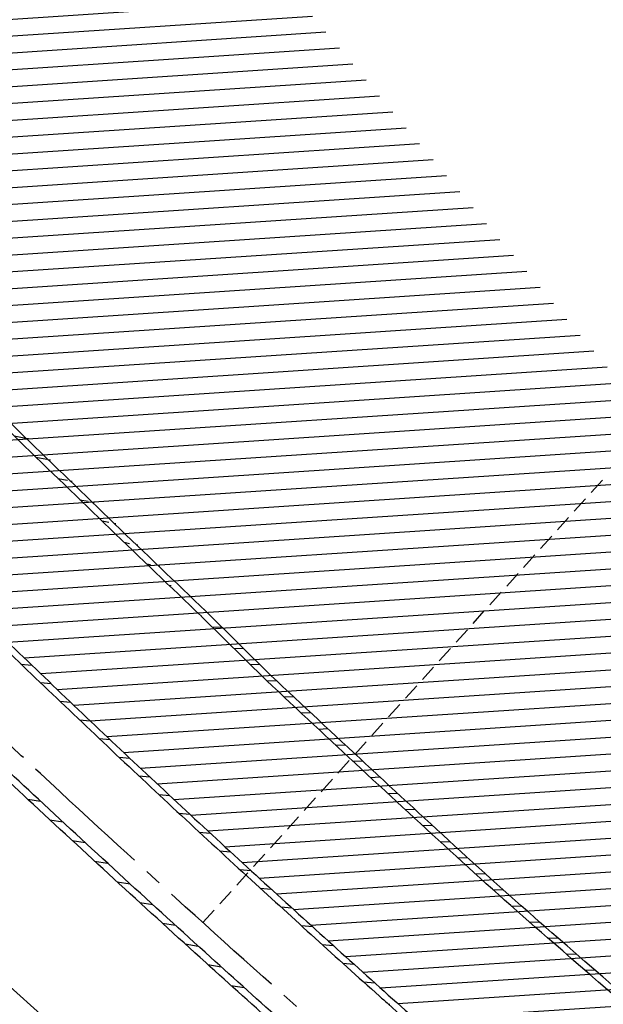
# Model space of a CAD drawing. Extents: x 454519 to 459636, y 422856 to 428936.
# Tile 49 of 82: x 455968 to 456003, y 426963 to 427021. Entities that reach past the tile are written whole.
import ezdxf

# ---------------------------------------------------------------- set-up
doc = ezdxf.new("R2010")
doc.units = 0
doc.header["$LTSCALE"] = 2
doc.header["$MEASUREMENT"] = 0
doc.linetypes.add('ACHSE', pattern=[5.5, 4, -0.5, 0.5, -0.5])
doc.linetypes.add('GESTRICHELT', pattern=[0.75, 0.5, -0.25])
for name, color, linetype in [('ACHSETOP', 1, 'ACHSE'), ('FBR', 8, 'CONTINUOUS'), ('HEKTOM', 1, 'GESTRICHELT'), ('RINNE', 8, 'CONTINUOUS')]:
    doc.layers.add(name, color=color, linetype=linetype)
pattern_1 = [(3.773975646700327, (455992.015078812, 426960.8069440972), (-0.06582068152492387, 0.9978314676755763), [])]

msp = doc.modelspace()

# ---------------------------------------------------------------- hatches: boundary and pattern name
at = {"layer": 'RINNE'}
h = msp.add_hatch(dxfattribs=at)
h.set_pattern_fill('_USER', color=256, angle=45, pattern_type=0)
h.set_pattern_definition(pattern_1)
edge = h.paths.add_edge_path()
edge.add_arc((456706.4411801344, 427762.6067025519), 1073.912395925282, 228.1096512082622, 228.1470441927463)
edge.add_arc((456678.3279720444, 427731.2222189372), 1031.7776325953, 228.1470442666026, 228.7443340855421)
edge.add_arc((456817.1179151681, 427889.450250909), 1242.250334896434, 228.7443340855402, 229.2591103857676)
edge.add_arc((456655.3540386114, 427701.6536522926), 994.3892564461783, 229.2591103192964, 229.8344777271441)
edge.add_arc((456546.6304406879, 427572.8394985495), 825.8250047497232, 229.8344777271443, 230.5237640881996)
edge.add_arc((456558.4786236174, 427587.2246473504), 844.4613119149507, 230.5237641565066, 231.2054021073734)
edge.add_arc((456542.6020572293, 427567.4743682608), 819.1208524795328, 231.2054021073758, 231.9337716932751)
edge.add_arc((456729.1171736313, 427805.6348815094), 1121.624271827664, 231.9337716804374, 232.5562171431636)
edge.add_arc((456934.778702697, 428074.2034105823), 1459.892980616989, 232.5562171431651, 233.1286341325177)
edge.add_arc((456379.8464456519, 427334.3332336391), 535.0374845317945, 233.1286341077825, 234.0741831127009)
edge.add_arc((457408.1106984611, 428753.4778926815), 2287.549663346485, 234.0741831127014, 234.3800631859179)
edge.add_arc((456866.2793526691, 427997.2119791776), 1357.216744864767, 234.3800631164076, 234.7771743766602)
edge.add_arc((464010.5409575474, 438116.287582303), 13744.15199700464, 234.7771743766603, 234.830846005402)
edge.add_arc((452553.3409649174, 421856.0940063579), 6147.085440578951, 54.750590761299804, 54.83084403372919, ccw=False)
edge.add_arc((450423.3889629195, 418842.2157004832), 9837.635260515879, 54.68319294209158, 54.75059076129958, ccw=False)
edge.add_arc((457138.5254113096, 428320.4463469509), 1778.298352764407, 234.6831918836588, 234.8417144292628)
edge.add_arc((456312.9742775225, 427148.3422582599), 344.6447442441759, 234.8417144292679, 235.0346464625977)
edge.add_arc((455651.1323267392, 426201.9165695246), 810.2389521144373, 54.90881386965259, 55.03464184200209, ccw=False)
edge.add_arc((626422.3025217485, 508282.4458920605), 188910.6484772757, 205.3823657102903, 205.3841142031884)
edge.add_arc((456954.5834788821, 427870.8300588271), 1333.102490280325, 205.3841352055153, 205.4049463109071)
edge.add_arc((458532.7138070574, 428620.3483963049), 3080.178067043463, 205.4049463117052, 205.4263619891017)
edge.add_arc((1550284.820349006, 947638.4946961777), 1211923.632914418, 205.4263799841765, 205.4274597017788)
edge.add_arc((477688.698213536, 437702.3092579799), 24280.01867683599, 205.427459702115, 205.4469566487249)
edge.add_arc((517203.975589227, 456505.2410412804), 68040.81608416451, 205.4469541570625, 205.4586010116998)
edge.add_arc((456349.458995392, 427533.0808383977), 641.5708607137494, 205.4586010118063, 206.274924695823)
edge.add_arc((456893.6314883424, 427801.7313742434), 1248.445487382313, 206.2749247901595, 206.8602051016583)
edge.add_arc((456329.0991548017, 427515.8206175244), 615.6408442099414, 206.8602051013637, 207.7298477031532)
edge.add_arc((456730.4794299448, 427726.8167759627), 1069.100328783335, 207.7298477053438, 208.389861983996)
edge.add_arc((456776.6581306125, 427751.7749475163), 1121.592068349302, 208.3898619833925, 208.9733635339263)
edge.add_arc((456927.9310900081, 427835.5350069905), 1294.50608110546, 208.973363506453, 209.516510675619)
edge.add_arc((456713.8403745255, 427714.3268531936), 1048.485246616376, 209.5165106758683, 210.1493311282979)
edge.add_arc((456739.9802721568, 427729.5097063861), 1078.714591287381, 210.1493311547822, 210.7732249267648)
edge.add_arc((456488.7789916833, 427579.9227502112), 786.347799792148, 210.7732249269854, 211.6209509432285)
edge.add_arc((456413.5991257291, 427533.6338834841), 698.0603633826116, 211.6209508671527, 212.5206615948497)
edge.add_arc((456509.21856517, 427594.5986720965), 811.4613450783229, 212.5206615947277, 213.2703081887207)
edge.add_arc((456783.2679333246, 427774.4122317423), 1139.235615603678, 213.2703081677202, 213.9030311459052)
edge.add_arc((456933.7785731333, 427875.562742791), 1320.577498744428, 213.9030311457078, 214.4647752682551)
edge.add_arc((456431.9996749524, 427531.1536705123), 711.9728062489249, 214.4647751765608, 215.2297269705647)
edge.add_arc((456476.0714290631, 427562.2771301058), 765.926390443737, 215.2297269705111, 215.9776623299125)
edge.add_arc((456765.3114316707, 427772.2500499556), 1123.34548083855, 215.9776622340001, 216.5953030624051)
edge.add_arc((456809.5369494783, 427805.0891933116), 1178.430013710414, 216.595303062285, 217.1637610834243)
edge.add_arc((456701.0629044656, 427722.8609933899), 1042.312067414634, 217.1637609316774, 217.7681853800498)
edge.add_arc((456604.7520500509, 427648.2402554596), 920.4759676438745, 217.7681853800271, 218.5206743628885)
edge.add_arc((456318.3035235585, 427420.220001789), 554.3530450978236, 218.5206743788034, 219.4901857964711)
edge.add_arc((456528.37406017, 427593.3283626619), 826.5590974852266, 219.4901857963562, 220.0808899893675)
edge.add_arc((457478.2647514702, 428392.6692785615), 2068.025257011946, 220.0808900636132, 220.4543903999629)
edge.add_arc((457304.0648032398, 428244.1281273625), 1839.092743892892, 220.4543903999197, 220.8877486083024)
edge.add_arc((456561.2622209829, 427600.9703044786), 856.5411364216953, 220.8877485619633, 221.5226725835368)
edge.add_arc((456315.6048677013, 427383.4576779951), 528.4264035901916, 221.52267258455, 222.5897953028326)
edge.add_arc((456489.1192784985, 427542.9553317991), 764.1099887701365, 222.5897952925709, 223.4773137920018)
edge.add_arc((456673.2338726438, 427717.5350610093), 1017.834772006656, 223.4773137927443, 224.0533764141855)
edge.add_arc((456818.2277706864, 427857.8153168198), 1219.581595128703, 224.053376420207, 224.5796562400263)
edge.add_arc((456792.9479339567, 427832.9037103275), 1184.089930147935, 224.5796562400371, 225.1708086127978)
edge.add_arc((456580.1694347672, 427618.852754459), 882.2745868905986, 225.1708085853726, 225.8556112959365)
edge.add_arc((456478.2524220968, 427513.8454629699), 735.9406921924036, 225.8556112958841, 226.718988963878)
edge.add_arc((456503.4554284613, 427540.6080077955), 772.7024295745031, 226.7189889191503, 227.5615890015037)
edge.add_arc((456706.4411788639, 427762.6067011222), 1073.512394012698, 227.5615890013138, 228.1470441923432)
edge.add_arc((456678.3279720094, 427731.2222188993), 1031.377632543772, 228.1470442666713, 228.7443340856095)
edge.add_arc((456817.1179151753, 427889.4502509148), 1241.850334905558, 228.7443340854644, 229.2591103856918)
edge.add_arc((456655.3540386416, 427701.6536523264), 993.9892564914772, 229.259110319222, 229.834477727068)
edge.add_arc((456546.630440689, 427572.8394985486), 825.4250047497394, 229.8344777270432, 230.5237640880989)
edge.add_arc((456558.478623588, 427587.2246473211), 844.0613118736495, 230.5237641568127, 231.2054021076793)
edge.add_arc((456542.6020572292, 427567.4743682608), 818.7208524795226, 231.2054021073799, 231.9337716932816)
edge.add_arc((456729.1171736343, 427805.6348815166), 1121.224271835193, 231.933771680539, 232.5562171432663)
edge.add_arc((456934.7787026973, 428074.2034105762), 1459.492980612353, 232.5562171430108, 233.1286341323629)
edge.add_arc((456379.84644566, 427334.333233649), 534.6374845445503, 233.1286341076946, 234.0741831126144)
edge.add_arc((457408.1106984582, 428753.4778926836), 2287.149663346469, 234.0741831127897, 234.3800631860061)
edge.add_arc((456866.2793527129, 427997.2119792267), 1356.816744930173, 234.3800631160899, 234.7771743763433)
edge.add_arc((464010.5409575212, 438116.2875823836), 13743.75199705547, 234.7771743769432, 234.8308460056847)
edge.add_arc((452553.3409592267, 421856.0939983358), 6147.485450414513, 54.75059076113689, 54.83084403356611, ccw=False)
edge.add_arc((450423.3889629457, 418842.2157005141), 9838.035260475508, 54.6831929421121, 54.7505907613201, ccw=False)
edge.add_arc((457138.52541285, 428320.4463491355), 1777.898355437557, 234.6831918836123, 234.8417144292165)
edge.add_arc((456312.974277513, 427148.3422582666), 344.2447442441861, 234.8417144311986, 235.034646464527)
edge.add_arc((455651.1323182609, 426201.9165575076), 810.6389668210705, 54.90881386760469, 55.03464183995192, ccw=False)
h = msp.add_hatch(dxfattribs=at)
h.set_pattern_fill('_USER', color=256, angle=45, pattern_type=0)
h.set_pattern_definition(pattern_1)
edge = h.paths.add_edge_path()
edge.add_arc((456706.4411801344, 427762.6067025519), 1073.912395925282, 228.1096512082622, 228.1470441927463)
edge.add_arc((456678.3279720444, 427731.2222189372), 1031.7776325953, 228.1470442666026, 228.7443340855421)
edge.add_arc((456817.1179151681, 427889.450250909), 1242.250334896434, 228.7443340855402, 229.2591103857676)
edge.add_arc((456655.3540386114, 427701.6536522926), 994.3892564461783, 229.2591103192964, 229.8344777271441)
edge.add_arc((456546.6304406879, 427572.8394985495), 825.8250047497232, 229.8344777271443, 230.5237640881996)
edge.add_arc((456558.4786236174, 427587.2246473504), 844.4613119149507, 230.5237641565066, 231.2054021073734)
edge.add_arc((456542.6020572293, 427567.4743682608), 819.1208524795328, 231.2054021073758, 231.9337716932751)
edge.add_arc((456729.1171736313, 427805.6348815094), 1121.624271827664, 231.9337716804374, 232.5562171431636)
edge.add_arc((456934.778702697, 428074.2034105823), 1459.892980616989, 232.5562171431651, 233.1286341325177)
edge.add_arc((456379.8464456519, 427334.3332336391), 535.0374845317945, 233.1286341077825, 234.0741831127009)
edge.add_arc((457408.1106984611, 428753.4778926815), 2287.549663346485, 234.0741831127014, 234.3800631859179)
edge.add_arc((456866.2793526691, 427997.2119791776), 1357.216744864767, 234.3800631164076, 234.7771743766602)
edge.add_arc((464010.5409575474, 438116.287582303), 13744.15199700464, 234.7771743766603, 234.830846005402)
edge.add_arc((452553.3409649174, 421856.0940063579), 6147.085440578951, 54.750590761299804, 54.83084403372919, ccw=False)
edge.add_arc((450423.3889629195, 418842.2157004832), 9837.635260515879, 54.68319294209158, 54.75059076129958, ccw=False)
edge.add_arc((457138.5254113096, 428320.4463469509), 1778.298352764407, 234.6831918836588, 234.8417144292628)
edge.add_arc((456312.9742775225, 427148.3422582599), 344.6447442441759, 234.8417144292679, 235.0346464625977)
edge.add_arc((455651.1323267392, 426201.9165695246), 810.2389521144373, 54.90881386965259, 55.03464184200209, ccw=False)
edge.add_arc((626422.3025217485, 508282.4458920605), 188910.6484772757, 205.3823657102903, 205.3841142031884)
edge.add_arc((456954.5834788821, 427870.8300588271), 1333.102490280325, 205.3841352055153, 205.4049463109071)
edge.add_arc((458532.7138070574, 428620.3483963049), 3080.178067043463, 205.4049463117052, 205.4263619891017)
edge.add_arc((1550284.820349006, 947638.4946961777), 1211923.632914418, 205.4263799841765, 205.4274597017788)
edge.add_arc((477688.698213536, 437702.3092579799), 24280.01867683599, 205.427459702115, 205.4469566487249)
edge.add_arc((517203.975589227, 456505.2410412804), 68040.81608416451, 205.4469541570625, 205.4586010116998)
edge.add_arc((456349.458995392, 427533.0808383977), 641.5708607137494, 205.4586010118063, 206.274924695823)
edge.add_arc((456893.6314883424, 427801.7313742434), 1248.445487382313, 206.2749247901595, 206.8602051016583)
edge.add_arc((456329.0991548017, 427515.8206175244), 615.6408442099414, 206.8602051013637, 207.7298477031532)
edge.add_arc((456730.4794299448, 427726.8167759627), 1069.100328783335, 207.7298477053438, 208.389861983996)
edge.add_arc((456776.6581306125, 427751.7749475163), 1121.592068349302, 208.3898619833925, 208.9733635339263)
edge.add_arc((456927.9310900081, 427835.5350069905), 1294.50608110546, 208.973363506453, 209.516510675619)
edge.add_arc((456713.8403745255, 427714.3268531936), 1048.485246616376, 209.5165106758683, 210.1493311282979)
edge.add_arc((456739.9802721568, 427729.5097063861), 1078.714591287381, 210.1493311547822, 210.7732249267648)
edge.add_arc((456488.7789916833, 427579.9227502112), 786.347799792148, 210.7732249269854, 211.6209509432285)
edge.add_arc((456413.5991257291, 427533.6338834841), 698.0603633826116, 211.6209508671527, 212.5206615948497)
edge.add_arc((456509.21856517, 427594.5986720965), 811.4613450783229, 212.5206615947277, 213.2703081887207)
edge.add_arc((456783.2679333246, 427774.4122317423), 1139.235615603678, 213.2703081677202, 213.9030311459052)
edge.add_arc((456933.7785731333, 427875.562742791), 1320.577498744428, 213.9030311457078, 214.4647752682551)
edge.add_arc((456431.9996749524, 427531.1536705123), 711.9728062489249, 214.4647751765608, 215.2297269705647)
edge.add_arc((456476.0714290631, 427562.2771301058), 765.926390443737, 215.2297269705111, 215.9776623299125)
edge.add_arc((456765.3114316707, 427772.2500499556), 1123.34548083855, 215.9776622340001, 216.5953030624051)
edge.add_arc((456809.5369494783, 427805.0891933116), 1178.430013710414, 216.595303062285, 217.1637610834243)
edge.add_arc((456701.0629044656, 427722.8609933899), 1042.312067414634, 217.1637609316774, 217.7681853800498)
edge.add_arc((456604.7520500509, 427648.2402554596), 920.4759676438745, 217.7681853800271, 218.5206743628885)
edge.add_arc((456318.3035235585, 427420.220001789), 554.3530450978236, 218.5206743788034, 219.4901857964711)
edge.add_arc((456528.37406017, 427593.3283626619), 826.5590974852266, 219.4901857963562, 220.0808899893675)
edge.add_arc((457478.2647514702, 428392.6692785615), 2068.025257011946, 220.0808900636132, 220.4543903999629)
edge.add_arc((457304.0648032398, 428244.1281273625), 1839.092743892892, 220.4543903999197, 220.8877486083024)
edge.add_arc((456561.2622209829, 427600.9703044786), 856.5411364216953, 220.8877485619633, 221.5226725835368)
edge.add_arc((456315.6048677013, 427383.4576779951), 528.4264035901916, 221.52267258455, 222.5897953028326)
edge.add_arc((456489.1192784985, 427542.9553317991), 764.1099887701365, 222.5897952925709, 223.4773137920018)
edge.add_arc((456673.2338726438, 427717.5350610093), 1017.834772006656, 223.4773137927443, 224.0533764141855)
edge.add_arc((456818.2277706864, 427857.8153168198), 1219.581595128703, 224.053376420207, 224.5796562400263)
edge.add_arc((456792.9479339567, 427832.9037103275), 1184.089930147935, 224.5796562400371, 225.1708086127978)
edge.add_arc((456580.1694347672, 427618.852754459), 882.2745868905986, 225.1708085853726, 225.8556112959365)
edge.add_arc((456478.2524220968, 427513.8454629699), 735.9406921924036, 225.8556112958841, 226.718988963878)
edge.add_arc((456503.4554284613, 427540.6080077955), 772.7024295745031, 226.7189889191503, 227.5615890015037)
edge.add_arc((456706.4411788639, 427762.6067011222), 1073.512394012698, 227.5615890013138, 228.1470441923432)
edge.add_arc((456678.3279720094, 427731.2222188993), 1031.377632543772, 228.1470442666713, 228.7443340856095)
edge.add_arc((456817.1179151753, 427889.4502509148), 1241.850334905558, 228.7443340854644, 229.2591103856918)
edge.add_arc((456655.3540386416, 427701.6536523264), 993.9892564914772, 229.259110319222, 229.834477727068)
edge.add_arc((456546.630440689, 427572.8394985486), 825.4250047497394, 229.8344777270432, 230.5237640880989)
edge.add_arc((456558.478623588, 427587.2246473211), 844.0613118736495, 230.5237641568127, 231.2054021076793)
edge.add_arc((456542.6020572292, 427567.4743682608), 818.7208524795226, 231.2054021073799, 231.9337716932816)
edge.add_arc((456729.1171736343, 427805.6348815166), 1121.224271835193, 231.933771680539, 232.5562171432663)
edge.add_arc((456934.7787026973, 428074.2034105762), 1459.492980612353, 232.5562171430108, 233.1286341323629)
edge.add_arc((456379.84644566, 427334.333233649), 534.6374845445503, 233.1286341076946, 234.0741831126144)
edge.add_arc((457408.1106984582, 428753.4778926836), 2287.149663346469, 234.0741831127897, 234.3800631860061)
edge.add_arc((456866.2793527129, 427997.2119792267), 1356.816744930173, 234.3800631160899, 234.7771743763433)
edge.add_arc((464010.5409575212, 438116.2875823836), 13743.75199705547, 234.7771743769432, 234.8308460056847)
edge.add_arc((452553.3409592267, 421856.0939983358), 6147.485450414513, 54.75059076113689, 54.83084403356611, ccw=False)
edge.add_arc((450423.3889629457, 418842.2157005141), 9838.035260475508, 54.6831929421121, 54.7505907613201, ccw=False)
edge.add_arc((457138.52541285, 428320.4463491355), 1777.898355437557, 234.6831918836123, 234.8417144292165)
edge.add_arc((456312.974277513, 427148.3422582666), 344.2447442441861, 234.8417144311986, 235.034646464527)
edge.add_arc((455651.1323182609, 426201.9165575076), 810.6389668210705, 54.90881386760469, 55.03464183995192, ccw=False)
h = msp.add_hatch(dxfattribs=at)
h.set_pattern_fill('_USER', color=256, angle=45, pattern_type=0)
h.set_pattern_definition([(349.1957062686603, (455837.6952922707, 427154.672215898), (0.1874549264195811, 0.9822732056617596), [])])
edge = h.paths.add_edge_path()
edge.add_arc((456934.4776699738, 427989.6598858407), 1386.053303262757, 225.785213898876, 226.4085601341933, ccw=False)
edge.add_arc((456222.384844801, 427257.7767558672), 364.9122221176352, 224.569849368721, 225.7852139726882, ccw=False)
edge.add_arc((488320.2778679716, 458877.2994395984), 45421.19870107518, 224.5423871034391, 224.5698493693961, ccw=False)
edge.add_arc((456002.0757440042, 427071.2590256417), 77.06572513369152, 223.8739429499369, 224.5423878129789, ccw=False)
edge.add_arc((456550.8460159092, 427598.8719800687), 838.3306205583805, 223.2394498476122, 223.8739429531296, ccw=False)
edge.add_arc((456514.1178179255, 427564.3342886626), 787.9142278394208, 222.5849616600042, 223.2394499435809, ccw=False)
edge.add_arc((456537.2403725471, 427585.5853696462), 819.3190200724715, 221.776288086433, 222.5849616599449, ccw=False)
edge.add_arc((456789.7863011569, 427811.1994908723), 1157.965115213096, 221.0961141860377, 221.7762880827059, ccw=False)
edge.add_arc((456913.5911985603, 427919.1866011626), 1322.248007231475, 220.6134429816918, 221.0961141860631, ccw=False)
edge.add_arc((456777.0496354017, 427802.1007478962), 1142.379456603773, 220.0941491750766, 220.6134430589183, ccw=False)
edge.add_arc((456637.4431017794, 427684.5654934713), 959.8841956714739, 219.3908587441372, 220.0941491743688, ccw=False)
edge.add_arc((456413.51655728, 427500.6899810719), 670.1372347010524, 218.5490711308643, 219.3908588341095, ccw=False)
edge.add_arc((456420.1890329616, 427506.0068446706), 678.6689971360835, 217.8254738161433, 218.5490711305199, ccw=False)
edge.add_arc((456755.4610282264, 427766.3092950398), 1103.127094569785, 217.2579778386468, 217.8254738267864, ccw=False)
edge.add_arc((456837.3794713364, 427828.6195303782), 1206.050351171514, 216.6597404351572, 217.2579778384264, ccw=False)
edge.add_arc((456725.7885375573, 427745.5641215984), 1066.943423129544, 216.0236845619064, 216.659740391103, ccw=False)
edge.add_arc((456129.1699637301, 427311.7184299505), 329.2606953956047, 215.34333761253, 216.0236845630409, ccw=False)
edge.add_arc((460563.6410904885, 430456.5373420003), 5765.65841480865, 215.1808480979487, 215.3433373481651, ccw=False)
edge.add_arc((456322.8609279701, 427467.1184531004), 577.12859605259, 213.8394737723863, 215.1808480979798, ccw=False)
edge.add_arc((456141.5606049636, 427345.5674985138), 358.8525284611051, 212.1379972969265, 213.8394737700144, ccw=False)
edge.add_arc((455840.0529141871, 427156.1533290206), 2.78425522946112, 204.6855051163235, 212.1379973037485, ccw=False)
edge.add_arc((455974.257899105, 427217.8395965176), 150.4872463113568, 203.805463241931, 204.6855053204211, ccw=False)
edge.add_arc((456934.4776699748, 427989.6598858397), 1385.653303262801, 225.7852138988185, 226.4085601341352, ccw=False)
edge.add_arc((456222.3848448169, 427257.7767558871), 364.5122221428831, 224.5698493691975, 225.7852139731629, ccw=False)
edge.add_arc((488320.2778680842, 458877.2994394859), 45420.79870107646, 224.5423871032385, 224.5698493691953, ccw=False)
edge.add_arc((456002.0757443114, 427071.2590259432), 76.66572556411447, 223.8739429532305, 224.54238781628, ccw=False)
edge.add_arc((456550.8460159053, 427598.8719800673), 837.9306205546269, 223.2394498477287, 223.8739429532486, ccw=False)
edge.add_arc((456514.1178179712, 427564.3342887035), 787.514227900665, 222.5849616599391, 223.2394499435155, ccw=False)
edge.add_arc((456537.2403725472, 427585.5853696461), 818.9190200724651, 221.7762880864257, 222.5849616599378, ccw=False)
edge.add_arc((456789.7863011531, 427811.199490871), 1157.565115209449, 221.0961141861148, 221.7762880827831, ccw=False)
edge.add_arc((456913.5911985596, 427919.1866011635), 1321.848007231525, 220.6134429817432, 221.0961141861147, ccw=False)
edge.add_arc((456777.0496354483, 427802.1007479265), 1141.979456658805, 220.0941491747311, 220.6134430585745, ccw=False)
edge.add_arc((456637.4431017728, 427684.5654934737), 959.4841956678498, 219.3908587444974, 220.0941491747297, ccw=False)
edge.add_arc((456413.5165573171, 427500.689981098), 669.737234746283, 218.5490711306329, 219.3908588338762, ccw=False)
edge.add_arc((456420.1890329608, 427506.0068446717), 678.268997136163, 217.8254738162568, 218.5490711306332, ccw=False)
edge.add_arc((456755.461028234, 427766.3092950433), 1102.727094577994, 217.2579778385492, 217.8254738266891, ccw=False)
edge.add_arc((456837.3794713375, 427828.6195303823), 1205.650351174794, 216.6597404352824, 217.25797783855, ccw=False)
edge.add_arc((456725.7885375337, 427745.5641215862), 1066.543423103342, 216.0236845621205, 216.6597403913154, ccw=False)
edge.add_arc((456129.1699637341, 427311.7184299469), 328.860695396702, 215.3433376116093, 216.0236845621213, ccw=False)
edge.add_arc((460563.641089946, 430456.537341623), 5765.258414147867, 215.1808480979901, 215.3433373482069, ccw=False)
edge.add_arc((456322.860927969, 427467.1184530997), 576.7285960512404, 213.839473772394, 215.1808480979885, ccw=False)
edge.add_arc((456141.5606049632, 427345.5674985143), 358.452528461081, 212.1379972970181, 213.8394737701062, ccw=False)
edge.add_arc((455840.052914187, 427156.1533290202), 2.384255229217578, 204.685505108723, 212.1379972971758, ccw=False)
edge.add_arc((455974.257899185, 427217.8395965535), 150.0872463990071, 203.781791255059, 204.6855053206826, ccw=False)

# ---------------------------------------------------------------- linework, layer by layer
at = {"layer": 'ACHSETOP', "flags": 128}
msp.add_lwpolyline([(457915.715, 424851.2929999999, -5.7237020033e-06), (457913.5820045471, 424853.8127098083, -4.40682974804e-05), (457913.305, 424854.14), (457897.156, 424873.224, 3.6424460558e-06), (457889.0809999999, 424882.7655, -8.380590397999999e-06), (457881.006, 424892.307, -2.3643986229e-06), (457872.6148452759, 424902.2225036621, -2.5570617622e-06), (457864.856, 424911.3910000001), (457848.707, 424930.475, 2.68727882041e-05), (457843.578, 424936.5355000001, -1.29691010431e-05), (457838.449, 424942.596, -0.0008275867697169), (457837.3373354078, 424943.9140458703, -0.0001929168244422), (457832.58, 424949.578, -0.0028355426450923), (457826.3601611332, 424957.0749066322, -0.0018102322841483), (457816.727, 424968.908, -0.002662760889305), (457809.6168318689, 424977.8032842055, -0.002227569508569), (457801.222, 424988.5189999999, -0.0022271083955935), (457793.586991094, 424998.4457470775, -0.0022354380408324), (457786.069, 425008.403, -0.0022366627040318), (457778.6386646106, 425018.4293945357, -0.002229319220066), (457771.2739999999, 425028.555, -0.0022277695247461), (457764.0066893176, 425038.7363237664, -0.0022310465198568), (457756.841, 425048.967, -0.0022380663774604), (457749.7119100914, 425059.3415419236, -0.0022697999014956), (457742.775, 425069.634, -0.0022012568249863), (457734.8705065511, 425081.5914196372, -0.0029583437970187), (457729.081, 425090.549, -0.0013758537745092), (457721.2991441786, 425102.8212166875, -0.0021970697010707), (457716.4810000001, 425110.541, -1.77989326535e-05), (457715.867577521, 425111.5336072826, 0.0001024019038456), (457715.761, 425111.706, 4.6999397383e-06), (457709.1855, 425122.3370000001, -6.2622585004e-06), (457702.61, 425132.968), (457689.4600000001, 425154.229), (457676.309, 425175.4909999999), (457663.1579999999, 425196.753, -6.4889327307e-06), (457656.5829999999, 425207.3835, 6.4889371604e-06), (457650.008, 425218.014), (457636.857, 425239.276), (457623.706, 425260.5379999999, -6.4889351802e-06), (457617.131, 425271.1685, 6.4889319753e-06), (457610.556, 425281.799), (457597.4050000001, 425303.061), (457584.254, 425324.3229999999, -1.70093747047e-05), (457577.679, 425334.9540000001, 1.70094578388e-05), (457571.104, 425345.585, 1.0520711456e-05), (457564.5285, 425356.2155, -6.502888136e-06), (457557.953, 425366.846, -2.0911148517e-06), (457550.8248519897, 425378.3703994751, -2.474848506e-06), (457544.802, 425388.108, -1.22541592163e-05), (457538.227, 425398.739, 1.6007444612e-06), (457531.652, 425409.37, 1.27604963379e-05), (457522.1504988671, 425424.7318210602, 3.64865904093e-05), (457518.8218128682, 425430.1123795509, 1.5838947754e-06), (457518.5, 425430.632, 0.0014941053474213), (457513.1669522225, 425439.1858245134, 0.0010094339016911), (457505.21, 425451.807, 0.002111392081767), (457499.479469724, 425460.7721368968, 0.0015644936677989), (457491.657, 425472.814, 0.0015642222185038), (457484.7942822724, 425483.2350990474, 0.0015586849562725), (457477.842, 425493.65, 0.0015615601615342), (457470.823847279, 425504.0228088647, 0.0015675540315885), (457463.768, 425514.3119999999, 0.0015669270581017), (457456.6441898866, 425524.5619353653, 0.0015624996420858), (457449.436, 425534.796, 0.001556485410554), (457442.1688317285, 425544.9782870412, 0.0015589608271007), (457434.85, 425555.099, 0.0015635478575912), (457427.4628506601, 425565.1809841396, 0.0015631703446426), (457420.011, 425575.2189999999, 0.0015648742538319), (457412.5004685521, 425585.204919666, 0.0015637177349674), (457404.922, 425595.151, 0.0015623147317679), (457397.2846513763, 425605.0454179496, 0.0015619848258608), (457389.5840000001, 425614.894, 0.0015630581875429), (457381.8118255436, 425624.7070369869, 0.0015675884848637), (457374.001, 425634.443, 0.001560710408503), (457366.1356377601, 425644.1222442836, 0.0015538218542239), (457358.175, 425653.795, 0.0015575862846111), (457350.1548215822, 425663.4174354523, 0.0015642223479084), (457342.109, 425672.949, 0.0015715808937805), (457333.9999520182, 425682.4341361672, 0.001566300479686), (457325.804, 425691.9, 0.0015597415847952), (457317.5557809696, 425701.3067350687, 0.001562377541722), (457309.263, 425710.646, 0.0015602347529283), (457300.9111034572, 425719.9343515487, 0.0015581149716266), (457292.49, 425729.183, 0.0015637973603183), (457284.0013162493, 425738.3897323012, 0.0015694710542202), (457275.4859999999, 425747.51, 0.0015643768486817), (457266.0079555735, 425757.5346882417, 0.0019262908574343), (457258.254, 425765.622, 0.0011855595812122), (457247.5588677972, 425776.6388564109, 0.0018872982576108), (457240.798, 425783.5179999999, 4.14654301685e-05), (457237.4503296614, 425786.8980544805, 0.0003161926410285), (457237.011, 425787.3410000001, 1.6280438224e-06), (457228.4492874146, 425795.9622116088, 2.6488112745e-06), (457223.187, 425801.261), (457205.5699999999, 425819), (457187.954, 425836.739), (457170.338, 425854.4779999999), (457152.722, 425872.217), (457135.106, 425889.956), (457117.49, 425907.6949999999), (457099.874, 425925.434), (457082.258, 425943.173), (457064.642, 425960.912, 1.419089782e-05), (457055.8335, 425969.7815, -1.41908994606e-05), (457047.025, 425978.651), (457029.4089999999, 425996.39), (457011.793, 426014.129), (456994.177, 426031.868), (456976.561, 426049.6070000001), (456958.945, 426067.346), (456941.329, 426085.085), (456923.713, 426102.824), (456906.097, 426120.563, 1.41909002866e-05), (456897.2884999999, 426129.4325, -1.41909011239e-05), (456888.48, 426138.302), (456870.864, 426156.041), (456853.248, 426173.78), (456835.632, 426191.5189999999), (456818.0159999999, 426209.258), (456800.4000000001, 426226.997), (456782.784, 426244.736), (456765.1679999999, 426262.4749999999), (456747.5520000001, 426280.214), (456729.935, 426297.954), (456712.319, 426315.693), (456694.703, 426333.4320000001), (456677.0870000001, 426351.171), (456659.471, 426368.9099999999), (456641.855, 426386.649), (456624.239, 426404.388), (456606.623, 426422.127), (456589.007, 426439.866, 1.41908994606e-05), (456580.1985, 426448.7354999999, -1.419089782e-05), (456571.39, 426457.605), (456553.7739999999, 426475.3439999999), (456536.158, 426493.0829999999), (456518.542, 426510.822), (456500.926, 426528.561), (456483.31, 426546.2999999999), (456465.694, 426564.039), (456448.078, 426581.778), (456430.4620000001, 426599.517, 1.4190898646e-05), (456421.6535, 426608.3865, -1.3510570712e-05), (456412.845, 426617.256), (456395.229, 426634.995), (456383.6329999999, 426646.672, 0.0007250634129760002), (456382.564301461, 426647.7450453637, 0.0001562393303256), (456377.596, 426652.716, 0.0026262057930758), (456370.6938300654, 426659.5454201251, 0.0016677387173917), (456359.733, 426670.206, 0.0024979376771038), (456351.5191550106, 426678.0627434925, 0.0020825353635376), (456341.581, 426687.396, 0.0020850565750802), (456332.3896813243, 426695.8848137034, 0.0020889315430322), (456323.145, 426704.281, 0.002081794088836), (456313.8389599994, 426712.5923190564, 0.0020742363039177), (456304.43, 426720.856, 0.0020791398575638), (456294.951384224, 426729.0423936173, 0.0020872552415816), (456285.4419999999, 426737.118, 0.0020932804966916), (456275.8588959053, 426745.11927066, 0.0020880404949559), (456266.185, 426753.0599999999, 0.00207738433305), (456256.4573893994, 426760.9100970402, 0.0020774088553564), (456246.665, 426768.679, 0.0020817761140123), (456236.7988537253, 426776.3735656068, 0.0020857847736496), (456226.888, 426783.971, 0.002088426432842), (456215.983967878, 426792.186172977, 0.0025125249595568), (456206.858, 426798.9309999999, 0.0016518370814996), (456194.4647360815, 426807.931992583, 0.0026130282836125), (456186.582, 426813.555, 0.0001312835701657), (456181.1924040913, 426817.3551108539, 0.0006611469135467), (456180.121, 426818.108, 1.1783587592e-06), (456173.1205, 426823.0135, -2.232950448e-06), (456166.12, 426827.919), (456145.646, 426842.266), (456125.173, 426856.613), (456104.7000000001, 426870.96), (456084.226, 426885.308, 1.18400998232e-05), (456075.0295, 426891.7525, -1.23971821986e-05), (456065.833, 426898.197, -0.0004398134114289), (456065.7244211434, 426898.2732337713, -2.42444577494e-05), (456063.7559999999, 426899.658, -0.0037126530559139), (456055.7163037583, 426905.404152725, -0.0024268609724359), (456043.5260000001, 426914.345, -0.0045115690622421), (456034.8507370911, 426920.894837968, -0.0034706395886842), (456023.711, 426929.588, -0.0034764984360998), (456013.9624268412, 426937.4158719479, -0.0034780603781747), (456004.328, 426945.375, -0.0034723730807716), (455994.8082299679, 426953.4646542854, -0.0034684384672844), (455985.391, 426961.695, -0.0034672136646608), (455976.0855838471, 426970.0581026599, -0.0034735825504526), (455966.914, 426978.534, -0.003474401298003), (455957.8619912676, 426987.1356547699, -0.0034673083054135), (455948.9120000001, 426995.88, -0.0034699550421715), (455940.0873319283, 427004.7445193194, -0.0034744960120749), (455931.398, 427013.7189999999, -0.0034787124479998), (455922.8336663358, 427022.8141259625, -0.0034747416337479), (455914.3869999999, 427032.0379999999, -0.0034709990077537), (455906.0678161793, 427041.3799572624, -0.0034759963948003), (455897.891, 427050.8229999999, -0.0034695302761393), (455889.8480537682, 427060.3764410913, -0.0034632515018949), (455881.924, 427070.058, -0.0034699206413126), (455874.1312284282, 427079.8531809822, -0.003479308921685), (455866.496, 427089.7289999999, -0.0034793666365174), (455859.0007225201, 427099.707762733, -0.0034686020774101), (455851.622, 427109.821, -0.0034649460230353), (455844.3866210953, 427120.0321984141, -0.0034729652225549), (455837.3099999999, 427130.319, -0.0034779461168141), (455830.3734090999, 427140.708654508, -0.0034738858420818), (455823.574, 427151.206, -0.0034699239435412), (455816.9236234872, 427161.7926200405, -0.0034710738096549), (455810.423, 427172.467, -0.0034717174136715), (455804.0695945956, 427183.2333632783, -0.0034726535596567), (455797.868, 427194.084, -0.0034727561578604), (455791.415108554, 427205.7474470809, -0.0039665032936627), (455785.918, 427216.042, -0.0029763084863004), (455778.9359194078, 427229.566150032, -0.004631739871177), (455774.582, 427238.324, -0.0005794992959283), (455770.4902915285, 427246.7742247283, -0.0017239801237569), (455769.128, 427249.6209999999, -7.0274294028e-06), (455765.12084198, 427258.0697383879, -2.11730011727e-05), (455763.7909999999, 427260.874), (455753.0800000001, 427283.463), (455742.368, 427306.052), (455731.656, 427328.6409999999, -1.64398793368e-05), (455726.8549999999, 427338.766, 1.24121185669e-05), (455722.054, 427348.891, 0.0005048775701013), (455721.9930163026, 427349.0192677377, 2.93048221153e-05), (455720.94, 427351.2279999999, 0.0057605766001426), (455716.6172567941, 427360.0311943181, 0.0037188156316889), (455709.664, 427373.5379999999, 0.0066881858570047), (455704.4555078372, 427383.1581415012, 0.0052035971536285), (455697.4689999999, 427395.36, 0.0052101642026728), (455691.0347966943, 427406.0734819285, 0.005207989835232), (455684.376, 427416.655, 0.0052122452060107), (455677.4979978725, 427427.0956800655, 0.0052146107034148), (455670.407, 427437.3859999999, 0.005207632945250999), (455663.105715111, 427447.5226071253, 0.0052013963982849), (455655.586, 427457.517, 0.005204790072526), (455647.5367865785, 427467.7641095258, 0.0056661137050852), (455639.94, 427477.014, 0.0047628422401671), (455630.2105965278, 427488.3691906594, 0.0070894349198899), (455623.495, 427495.841, 0.0016576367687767), (455615.5612473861, 427504.3634340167, 0.0035717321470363), (455611.838, 427508.28, 1.17252701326e-05), (455607.9953475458, 427512.2645901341, -2.68440352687e-05), (455606.3179999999, 427514.004), (455588.965, 427532.001), (455571.613, 427549.997), (455554.26, 427567.994), (455536.907, 427585.991, 1.38823844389e-05), (455528.2305, 427594.989, -1.38823844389e-05), (455519.554, 427603.987), (455502.201, 427621.984), (455484.848, 427639.981, 1.8861165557e-06), (455479.3094999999, 427645.7249999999, -9.099787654e-07), (455473.771, 427651.4689999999, -0.0011558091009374), (455472.6029245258, 427652.6860379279, -0.0002650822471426), (455467.525, 427658.007, -0.0039632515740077), (455460.8671384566, 427665.1027009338, -0.0025253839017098), (455450.564, 427676.373, -0.0037275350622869), (455442.9838321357, 427684.8758454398, -0.0031201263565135), (455434.068, 427695.157, -0.003121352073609), (455425.9926667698, 427704.7072329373, -0.003124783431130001), (455418.046, 427714.347, -0.0031305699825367), (455410.2178939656, 427724.0887358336, -0.0031292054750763), (455402.509, 427733.9320000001, -0.0031237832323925), (455394.928320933, 427743.86498148, -0.0031215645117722), (455387.467, 427753.899, -0.0031230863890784), (455380.1288377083, 427764.0291989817, -0.0031274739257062), (455372.928, 427774.236, -0.0031283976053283), (455365.8541891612, 427784.5338965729, -0.0031249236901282), (455358.902, 427794.931, -0.0031213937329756), (455351.8268312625, 427805.8035540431, -0.0033664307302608), (455345.3979999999, 427815.969, -0.0028826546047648), (455337.5810054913, 427828.6783308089, -0.004267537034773), (455332.424, 427837.338, -0.0010810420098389), (455326.4189047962, 427847.6716518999, -0.0022261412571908), (455323.536, 427852.7089999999, -8.7910746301e-06), (455321.0106625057, 427857.1676763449, 2.10703376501e-05), (455319.966, 427859.0119999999), (455307.644, 427880.764, -2.4278625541e-06), (455301.483, 427891.6404999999, 4.928862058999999e-06), (455295.322, 427902.5169999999, 4.9286920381e-06), (455289.1609999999, 427913.3929999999, -5.5836846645e-06), (455283, 427924.269, -1.8945056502e-06), (455276.8389358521, 427935.1454925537, -1.894512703e-06), (455270.678, 427946.0219999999, -3.271027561e-06), (455264.5175000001, 427956.8979999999, 3.2710273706e-06), (455258.357, 427967.7739999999, 2.2299249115e-06), (455252.1960601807, 427978.6504974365, 2.2299185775e-06), (455246.035, 427989.5269999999, 5.583686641e-06), (455239.874, 428000.4029999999, -4.9286920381e-06), (455233.713, 428011.2789999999, -4.9288640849e-06), (455227.5520000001, 428022.1554999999, 4.9288623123e-06), (455221.391, 428033.032, 4.9286917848e-06), (455215.23, 428043.9079999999, -4.9286900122e-06), (455209.069, 428054.7839999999, -4.9288620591e-06), (455202.908, 428065.6604999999, 4.9288620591e-06), (455196.747, 428076.537, 4.9286900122e-06), (455190.586, 428087.4129999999, -5.5836865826e-06), (455184.425, 428098.2889999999, -2.0849465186e-06), (455178.2639389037, 428109.1654968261, -2.0849534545e-06), (455172.1029999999, 428120.042, -3.271027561e-06), (455165.9425, 428130.918, 3.2710273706e-06), (455159.782, 428141.7939999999, 2.154606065e-06), (455153.621055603, 428152.6705093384, 2.1545958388e-06), (455147.46, 428163.547, 5.583686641e-06), (455141.299, 428174.423, -4.9286920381e-06), (455135.1379999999, 428185.2989999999, -4.928862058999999e-06), (455128.9769999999, 428196.1755, 4.9288640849e-06), (455122.8159999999, 428207.052, 4.9286900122e-06), (455116.655, 428217.928, -9.2834004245e-06), (455110.494, 428228.804), (455098.1720000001, 428250.557), (455091.753, 428261.8890000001, 0.0006840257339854), (455090.3253055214, 428264.4014055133, 0.0002175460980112), (455085.822, 428272.293, 0.0018807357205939), (455080.9557855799, 428280.7380291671, 0.0012017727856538), (455073.259, 428293.907, 0.0016315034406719), (455067.3301134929, 428303.9204669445, 0.0014208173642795), (455060.452, 428315.377, 0.0014278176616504), (455053.957306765, 428326.0565402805, 0.0014276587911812), (455047.4010000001, 428336.7000000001, 0.0014195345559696), (455040.7914707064, 428347.2942862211, 0.0014165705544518), (455034.108, 428357.8730000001, 0.0014158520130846), (455027.361249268, 428368.4190932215, 0.0014202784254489), (455020.5759999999, 428378.8939999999, 0.0014254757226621), (455013.722351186, 428389.3436762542, 0.0014248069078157), (455006.806, 428399.7590000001, 0.0014180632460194), (454999.838590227, 428410.1228597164, 0.0014153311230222), (454992.799, 428420.467, 0.0014168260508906), (454985.6991507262, 428430.7736839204, 0.0014204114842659), (454978.559, 428441.0140000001, 0.0014255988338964), (454971.3585461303, 428451.2165281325, 0.001422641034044), (454964.085, 428461.3989999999, 0.0014196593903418), (454956.7552913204, 428471.5377432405, 0.0014221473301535), (454949.381, 428481.617, 0.001169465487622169), (454943.2563431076, 428489.8978319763, 0.0014155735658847)], format="xyb", dxfattribs=at)
at = {"layer": 'FBR', "flags": 128}
for points in [[(457176.513, 425850.979, -1.3087681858e-06), (457160.2869374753, 425867.3886079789, -0.0001755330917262)], [(455979.054, 426986.0659999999, -0.0027198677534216), (455968.1922142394, 426996.5196666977, -0.0053030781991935), (455962.708, 427001.9699999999, -0.0001198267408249), (455947.4336501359, 427017.482869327, -0.0029166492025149), (455946.81, 427018.124, -0.0027685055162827), (455940.4159690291, 427024.8485635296, -0.0028557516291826), (455934.291, 427031.437, -0.0035285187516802), (455926.5300548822, 427040.0019485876, -0.0029678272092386), (455917.436, 427050.304, -0.0021060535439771), (455910.1517912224, 427058.7265439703, -0.0022658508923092), (455903.45, 427066.614, -0.0030686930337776), (455895.9202948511, 427075.6698960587, -0.0036730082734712), (455889.732, 427083.3200000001, -0.0031572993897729), (455884.4362661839, 427090.052754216, -0.0024761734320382), (455877.781, 427098.713, -0.0026103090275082), (455870.2123360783, 427108.7719758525, -0.0027753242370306), (455863.196, 427118.309, -0.0029685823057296), (455860.9182042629, 427121.4808140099, -0.0007089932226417), (455851.479, 427134.831, -0.0058529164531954), (455843.8295714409, 427145.9567602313, -0.0074242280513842), (455838.034, 427154.8850000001, -0.0325290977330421), (455837.8865468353, 427155.1575752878, -0.0040956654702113), (455836.878, 427157.4)]]:
    msp.add_lwpolyline(points, format="xyb", dxfattribs=at)
msp.add_lwpolyline([(456165.866, 426815.016), (456154.929, 426822.744), (456144.9089999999, 426829.7429999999), (456134.12, 426837.3020000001), (456123.5970000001, 426844.672), (456112.359, 426852.574), (456101.997, 426859.883), (456092.0460000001, 426866.848), (456080.5600000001, 426874.9439999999), (456071.06, 426881.6140000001), (456060.8, 426888.803), (456050.27, 426896.289), (456037.7210000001, 426905.415), (456018.602, 426920.0539999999), (455999.785, 426935.302), (455981.961, 426950.5709999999), (455962.7139999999, 426967.9129999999), (455945.18, 426984.6509999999), (455932.399, 426997.4920000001), (455929.234, 426999.5889999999)], dxfattribs=at)
at = {"layer": 'HEKTOM'}
msp.add_line((455978.8749999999, 426967.531), (456002.715564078, 426993.9279426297), dxfattribs=at)
at = {"layer": 'RINNE'}
for p, q in [((455979.4261829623, 426985.1368817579), (455980.0119882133, 426985.1208276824)), ((455980.726186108, 426983.8542699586), (455981.2730555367, 426983.876630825)), ((455968.0344762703, 426982.9262009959), (455968.6722617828, 426982.8682858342)), ((455981.7002249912, 426982.8932616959), (455982.2470944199, 426982.9156225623)), ((455969.191142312, 426981.817053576), (455969.8306707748, 426981.7589801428)), ((455982.6747833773, 426981.9322746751), (455983.2348673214, 426981.9551758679)), ((455983.6974392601, 426980.973254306), (455984.2581894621, 426980.9961827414)), ((455970.3533973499, 426980.7073986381), (455970.9946861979, 426980.6491653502)), ((455984.7224738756, 426980.0143312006), (455985.2838935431, 426980.0372870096)), ((455971.5212876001, 426979.5972319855), (455972.1643545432, 426979.5388372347)), ((455985.7498957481, 426979.0555057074), (455986.3119881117, 426979.0784890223)), ((455972.694860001, 426978.4865493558), (455973.3397230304, 426978.4279915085)), ((455986.7797134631, 426978.0967781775), (455987.342481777, 426978.1197891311)), ((455973.8741431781, 426977.3753481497), (455974.5207745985, 426977.3166297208)), ((455987.8119356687, 426977.1381489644), (455988.3753832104, 426977.1611876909)), ((455975.0589827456, 426976.2636423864), (455975.7073590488, 426976.2047655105)), ((455988.8465710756, 426976.1796184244), (455989.4107011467, 426976.2026850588)), ((455976.2493695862, 426975.1514328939), (455976.8995078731, 426975.0923960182)), ((455989.8836284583, 426975.2211869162), (455990.4484443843, 426975.2442815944)), ((455968.4343353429, 426974.8828936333), (455969.2010708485, 426974.7580607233)), ((455977.445348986, 426974.0387155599), (455978.0972666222, 426973.9795171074)), ((455990.9231166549, 426974.2628548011), (455991.4886217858, 426974.2859776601)), ((455969.75816558, 426973.6541926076), (455970.5268196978, 426973.5290473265)), ((455991.9650445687, 426973.3046224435), (455992.5312422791, 426973.3277736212)), ((455978.6469669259, 426972.925486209), (455979.3006815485, 426972.8661245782)), ((455971.0872994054, 426972.4246280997), (455971.8578534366, 426972.299173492)), ((455993.0094211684, 426972.3464902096), (455993.5763148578, 426972.3696698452)), ((455979.8542700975, 426971.8117406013), (455980.5097996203, 426971.7522141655)), ((455994.0562916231, 426971.3884599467), (455994.6243797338, 426971.4116884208)), ((455972.4217407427, 426971.194199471), (455973.1942114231, 426971.0684328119)), ((455981.0673059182, 426970.6974744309), (455981.7246685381, 426970.6377815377)), ((455995.1099219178, 426970.430706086), (455995.6807850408, 426970.4540480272)), ((455973.7615292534, 426969.9629002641), (455974.5359335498, 426969.8368187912)), ((455982.2859756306, 426969.5826966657), (455982.9448857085, 426969.5228632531)), ((455996.173335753, 426969.473352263), (455996.7470283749, 426969.4968098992)), ((455975.106705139, 426968.7307239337), (455975.8830602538, 426968.6043248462)), ((455997.2466789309, 426968.5164044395), (455997.8232571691, 426968.5399800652)), ((455983.5091065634, 426968.4675137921), (455984.1693588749, 426968.4075584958)), ((455976.4573091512, 426967.4976638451), (455977.2356325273, 426967.3709443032)), ((455984.7364556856, 426967.3519478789), (455985.3980600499, 426967.2918698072)), ((455998.3301016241, 426967.559868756), (455998.9096232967, 426967.5835647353)), ((455977.8133826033, 426966.2637132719), (455978.5936919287, 426966.1366703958)), ((455985.9680489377, 426966.2359965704), (455986.6310152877, 426966.1757948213)), ((455999.4237585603, 426966.6037515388), (456000.0062832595, 426966.6275703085)), ((456000.5253542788, 426965.6479589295), (456001.1084074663, 426965.6717993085)), ((455979.1749784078, 426965.0288635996), (455979.9575108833, 426964.9014587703)), ((455987.2039125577, 426965.1196574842), (455987.8682509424, 426965.0593311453)), ((456001.6275420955, 426964.6921905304), (456002.2106204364, 426964.7160319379)), ((455980.5434125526, 426963.7929005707), (455981.3287533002, 426963.6650385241)), ((455988.4440730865, 426964.0029282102), (455989.1097936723, 426963.9424763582))]:
    msp.add_line(p, q, dxfattribs=at)
for points in [[(455750.8884324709, 427297.871738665, 4.711156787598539e-06), (455760.6942518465, 427277.2457472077, 8.50714783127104e-05)], [(455750.8884324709, 427297.871738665, 4.711156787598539e-06), (455760.6942518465, 427277.2457472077, 8.50714783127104e-05)], [(455979.054, 426986.066, -0.002719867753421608), (455968.1922142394, 426996.5196666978, -0.005303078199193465), (455962.708, 427001.97, -0.0001198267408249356), (455947.433650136, 427017.4828693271, -0.002916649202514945), (455946.81, 427018.124, -0.002768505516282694), (455940.4159690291, 427024.8485635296, -0.002855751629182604), (455934.291, 427031.437, -0.00352851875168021), (455926.5300548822, 427040.0019485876, -0.002967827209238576), (455917.436, 427050.304, -0.002106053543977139), (455910.1517912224, 427058.7265439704, -0.002265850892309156), (455903.45, 427066.614, -0.003068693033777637), (455895.9202948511, 427075.6698960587, -0.003673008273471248), (455889.732, 427083.32, -0.003157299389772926), (455884.4362661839, 427090.0527542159, -0.002476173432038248), (455877.781, 427098.713, -0.002610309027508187), (455870.2123360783, 427108.7719758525, -0.002775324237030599), (455863.196, 427118.309, -0.002968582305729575), (455860.9182042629, 427121.4808140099, -0.0007089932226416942), (455851.479, 427134.831, -0.005852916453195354), (455843.8295714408, 427145.9567602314, -0.007424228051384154), (455838.034, 427154.885, -0.03252909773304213), (455837.8865468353, 427155.1575752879, -0.003943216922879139), (455836.9148806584, 427157.3162391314)], [(455978.7781954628, 426985.7762900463, -0.00271986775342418), (455967.9132742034, 426996.2329744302, -0.005303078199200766), (455962.4230418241, 427001.6892886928, -0.0001198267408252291), (455947.1485574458, 427017.2022946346, -0.002916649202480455), (455946.5216534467, 427017.8467703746, -0.00276850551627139), (455940.1245701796, 427024.5745439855, -0.002855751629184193), (455933.9964901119, 427031.1663269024, -0.003528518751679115), (455926.2317541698, 427039.7354590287, -0.002967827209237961), (455917.1345568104, 427050.041070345, -0.002106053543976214), (455909.8481437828, 427058.4661630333, -0.002265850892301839), (455903.144005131, 427066.3563817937, -0.003068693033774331), (455895.6111609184, 427075.416053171, -0.003673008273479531), (455889.4191701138, 427083.0707261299, -0.003157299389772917), (455884.12031321, 427089.8074508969, -0.002476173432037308), (455877.4626329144, 427098.4708380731, -0.002610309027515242), (455869.8914579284, 427108.5331512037, -0.002775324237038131), (455862.8724904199, 427118.0737521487, -0.002968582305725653), (455860.5919241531, 427121.2494241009, -0.0007089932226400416), (455851.1520649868, 427134.6005363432, -0.005852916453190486), (455843.4973310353, 427145.7340130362, -0.007424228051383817), (455837.6952922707, 427154.6722158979, -0.03252909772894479), (455837.5231012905, 427154.9905203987, -0.00383992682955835), (455836.5739293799, 427157.0980474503, -0.0040956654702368)], [(455885.0030206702, 427073.807508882, 0.003703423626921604), (455890.182, 427067.427, 0.002577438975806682), (455895.6377232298, 427060.8754757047, 0.001629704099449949), (455904.3529999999, 427050.5870000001, 0.001890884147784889), (455913.4203315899, 427040.0344813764, 0.002770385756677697), (455919.676, 427032.89, 0.004656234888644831), (455926.2735457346, 427025.5771296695, 0.003872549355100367), (455934.355, 427016.921, 0.0025135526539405), (455941.4363329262, 427009.5277080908, 0.002296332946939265), (455949.265, 427001.51, 0.002579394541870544), (455957.8877038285, 426992.8496604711, 0.002988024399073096), (455965.414, 426985.4570000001, 0.003767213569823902), (455973.4340933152, 426977.7894305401, 0.003676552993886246), (455981.768, 426970.056, 0.002391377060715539), (455989.3821732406, 426963.1605100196, 0.002606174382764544)], [(455934.6452587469, 427017.1962269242, 0.00251355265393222), (455941.7238098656, 427009.8058393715, 0.002296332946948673), (455949.5499101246, 427001.7907600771, 0.002579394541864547), (455958.1697020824, 426993.1333451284, 0.002988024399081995), (455965.6925875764, 426985.7440347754, 0.003767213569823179), (455973.7083241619, 426978.0806305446, 0.0036765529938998), (455982.0379189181, 426970.3512012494, 0.002554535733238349), (455990.1709575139, 426962.9906494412, 0.002606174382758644), (455998.2167680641, 426955.8587098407, 0.002246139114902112), (456006.6375984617, 426948.539038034, 0.002510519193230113), (456014.2329991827, 426942.0626737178, 0.003007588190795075), (456021.8597870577, 426935.7035636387, 0.002974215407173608), (456029.6486121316, 426929.3657588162, 0.003178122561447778), (456037.8017635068, 426922.8966012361, 0.002715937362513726), (456047.4321930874, 426915.4385801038, 0.002497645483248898), (456059.0529946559, 426906.6314664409, 0.00412575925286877)], [(455934.6452587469, 427017.1962269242, 0.00251355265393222), (455941.7238098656, 427009.8058393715, 0.002296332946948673), (455949.5499101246, 427001.7907600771, 0.002579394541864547), (455958.1697020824, 426993.1333451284, 0.002988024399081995), (455965.6925875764, 426985.7440347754, 0.003767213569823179), (455973.7083241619, 426978.0806305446, 0.0036765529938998), (455982.0379189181, 426970.3512012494, 0.002554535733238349), (455990.1709575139, 426962.9906494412, 0.002606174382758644), (455998.2167680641, 426955.8587098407, 0.002246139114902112), (456006.6375984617, 426948.539038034, 0.002510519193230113), (456014.2329991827, 426942.0626737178, 0.003007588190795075), (456021.8597870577, 426935.7035636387, 0.002974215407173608), (456029.6486121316, 426929.3657588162, 0.003178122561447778), (456037.8017635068, 426922.8966012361, 0.002715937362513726), (456047.4321930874, 426915.4385801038, 0.002497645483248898), (456059.0529946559, 426906.6314664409, 0.00412575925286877)], [(456051.6576569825, 426906.899570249, -0.001336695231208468), (456043.684, 426912.7279999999, -0.004771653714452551), (456036.4654685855, 426918.1409928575, -0.002977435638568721), (456025.033, 426926.994, -0.003592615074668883), (456015.505982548, 426934.573799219, -0.0034460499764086), (456005.686, 426942.615, -0.003514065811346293), (455996.8500851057, 426950.0582402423, -0.003523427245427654), (455988.143, 426957.605, -0.003696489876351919), (455979.324947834, 426965.4737669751, -0.00314037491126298), (455969.073, 426974.877, -0.003408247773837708), (455959.8896934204, 426983.5242270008, -0.003501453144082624), (455951.068, 426992.064, -0.004598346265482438), (455940.9920390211, 427002.1392083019, -0.003976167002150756), (455929.541, 427013.989, -0.002990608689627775)], [(456051.4043692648, 426906.5515560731, -0.001336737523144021), (456043.4266815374, 426912.3829331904, -0.004771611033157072), (456036.2047644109, 426917.7984658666, -0.002977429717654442), (456024.7670123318, 426926.6555641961, -0.003592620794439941), (456015.2356888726, 426934.2387891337, -0.003445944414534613), (456005.410949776, 426942.2838814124, -0.00351417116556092), (455996.5703368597, 426949.7310760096, -0.003523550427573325), (455987.8586690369, 426957.2818115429, -0.003696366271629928), (455979.0365114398, 426965.1542458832, -0.00314029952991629), (455968.779883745, 426974.5617685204, -0.003408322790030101), (455959.5918057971, 426983.213485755, -0.003501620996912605), (455950.7657618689, 426991.757475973, -0.004598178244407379), (455940.6854908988, 427001.837000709, -0.003976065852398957), (455929.2296746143, 427013.6917312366, -0.002990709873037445)], [(456133.652, 426864.945, -0.001628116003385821), (456129.9266529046, 426867.378296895, -0.009202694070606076), (456129.277, 426867.823, -0.0003430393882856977), (456115.4349309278, 426877.6915002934, 0.0007570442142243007), (456109.159, 426882.158, 0.0002573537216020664), (456097.7282775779, 426890.2582125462, -0.0004382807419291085), (456091.018, 426895.0170000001, -0.001613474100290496), (456084.8646171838, 426899.4189101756, -0.0007571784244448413), (456071.797, 426908.861, -0.002622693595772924), (456063.4273839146, 426914.9950574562, -0.002377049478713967), (456054.261, 426921.855, -0.004727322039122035), (456046.188183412, 426928.0774202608, -0.003438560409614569), (456035.231, 426936.812, -0.002622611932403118), (456026.4405175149, 426943.9953670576, -0.002694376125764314), (456017.959, 426951.078, -0.003160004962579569), (456017.1044556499, 426951.8087529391, -0.0001572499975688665), (456000.03, 426966.607, -0.006556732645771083), (455994.2209230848, 426971.7798762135, -0.003316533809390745), (455982.941, 426982.231)], [(456133.4343497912, 426864.6093984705, -0.001628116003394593), (456129.7068217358, 426867.0441199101, -0.009202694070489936), (456129.0450195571, 426867.4971394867, -0.0003430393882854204), (456115.2025035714, 426877.3659584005, 0.000757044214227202), (456108.9275595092, 426881.8317557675, 0.0002573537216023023), (456097.4971730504, 426889.9317302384, -0.0004382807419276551), (456090.7863234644, 426894.6909233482, -0.001613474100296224), (456084.6308410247, 426899.0943355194, -0.0007571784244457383), (456071.5622418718, 426908.5371348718, -0.002622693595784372), (456063.1892411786, 426914.6736728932, -0.002377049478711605), (456054.0198122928, 426921.5358942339, -0.004727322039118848), (456045.9410051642, 426927.7629319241, -0.003438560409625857), (456034.9795197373, 426936.5009410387, -0.002622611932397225), (456026.1857880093, 426943.6869632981, -0.002694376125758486), (456017.7009615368, 426950.7723594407, -0.00316000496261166), (456016.8425746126, 426951.506398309, -0.0001572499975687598), (455999.7679288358, 426966.304810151, -0.006556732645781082), (455993.9510175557, 426971.4846627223, -0.003316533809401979), (455982.6672020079, 426981.9393929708, -0.003316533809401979)], [(455989.3821732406, 426963.1605100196, 0.0001631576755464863), (455989.9040690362, 426962.6927055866, 0.002606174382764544), (455997.953, 426955.558, 0.002246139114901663), (456006.376542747, 426948.2359705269, 0.002510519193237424), (456013.975, 426941.757, 0.00300758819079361), (456021.6054838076, 426935.3948083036, 0.00297421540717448), (456029.398, 426929.054, 0.003178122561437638), (456037.555134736, 426922.5816818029, 0.002715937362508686), (456047.189, 426915.121, 0.002497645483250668), (456058.8129864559, 426906.311472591, 0.004125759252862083), (456065.92, 426901.072, 0.001334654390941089), (456075.828360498, 426893.9329929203, 0.001732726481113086), (456083.494, 426888.481, 0.0002341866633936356), (456094.0150864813, 426881.0602926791, -0.0003501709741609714), (456101.05, 426876.096, -0.0002940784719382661), (456110.4964343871, 426869.4117319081, 0.0006916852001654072), (456114.515, 426866.573, 0.0008418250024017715), (456115.4649247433, 426865.9063269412, -0.0005490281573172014), (456116.922, 426864.885, -0.002384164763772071)]]:
    msp.add_lwpolyline(points, format="xyb", dxfattribs=at)
at = {"layer": 'RINNE', "flags": 128}
for points in [[(455982.941, 426982.231), (455979.054, 426986.066)], [(455982.6600683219, 426981.9462590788), (455978.7730683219, 426985.7812590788)]]:
    msp.add_lwpolyline(points, dxfattribs=at)

doc.saveas('drawing.dxf')
